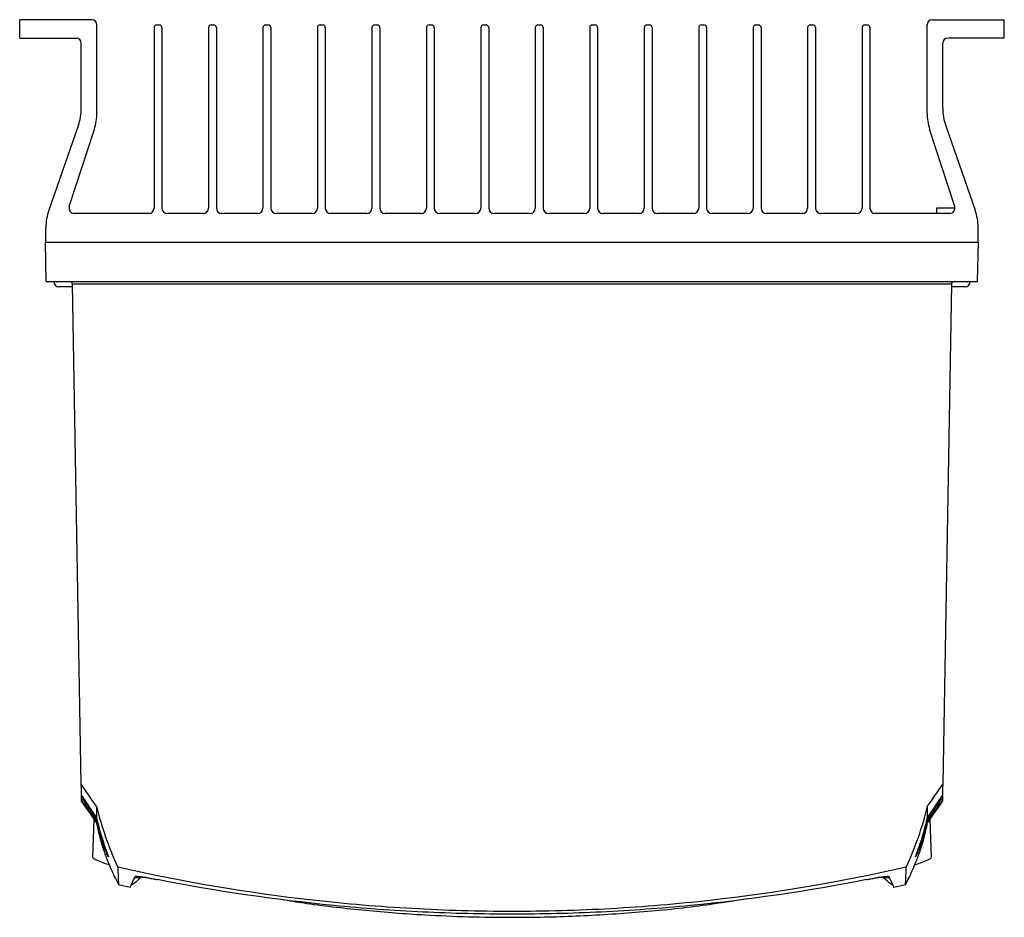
# Model space of a CAD drawing. Header units: millimetres. Extents: x 15440 to 16420, y 10217 to 11288.
# Tile 43 of 58: x 15922 to 16110, y 10923 to 11095. Entities that reach past the tile are written whole.
import ezdxf

# ---------------------------------------------------------------- set-up
doc = ezdxf.new("R2010")
doc.units = ezdxf.units.MM

msp = doc.modelspace()

# ---------------------------------------------------------------- linework, layer by layer
at = {"color": 7, "linetype": 'Continuous', "lineweight": 25}
for p, q in [((15922.05, 11091.03), (15922.05, 11094.53)), ((15935.8, 11094.53), (15922.05, 11094.53)), ((16096.3, 11094.53), (16110.05, 11094.53)), ((16110.05, 11091.03), (16110.05, 11094.53)), ((15936.8, 11076.69), (15936.8, 11093.53)), ((15947.7, 11093.03), (15947.7, 11058.53)), ((15948.2, 11093.53), (15948.7, 11093.53)), ((15949.2, 11093.03), (15949.2, 11058.53)), ((15958.1, 11093.03), (15958.1, 11058.53)), ((15958.6, 11093.53), (15959.1, 11093.53)), ((15959.6, 11093.03), (15959.6, 11058.53)), ((15968.5, 11093.03), (15968.5, 11058.53)), ((15969, 11093.53), (15969.5, 11093.53)), ((15970, 11093.03), (15970, 11058.53)), ((15978.9, 11093.03), (15978.9, 11058.53)), ((15979.4, 11093.53), (15979.9, 11093.53)), ((15980.4, 11093.03), (15980.4, 11058.53)), ((15989.3, 11093.03), (15989.3, 11058.53)), ((15989.8, 11093.53), (15990.3, 11093.53)), ((15990.8, 11093.03), (15990.8, 11058.53)), ((15999.7, 11093.03), (15999.7, 11058.53)), ((16000.2, 11093.53), (16000.7, 11093.53)), ((16001.2, 11093.03), (16001.2, 11058.53)), ((16010.1, 11093.03), (16010.1, 11058.53)), ((16010.6, 11093.53), (16011.1, 11093.53)), ((16011.6, 11093.03), (16011.6, 11058.53)), ((16020.5, 11093.03), (16020.5, 11058.53)), ((16021, 11093.53), (16021.5, 11093.53)), ((16022, 11093.03), (16022, 11058.53)), ((16030.9, 11093.03), (16030.9, 11058.53)), ((16031.4, 11093.53), (16031.9, 11093.53)), ((16032.4, 11093.03), (16032.4, 11058.53)), ((16041.3, 11093.03), (16041.3, 11058.53)), ((16041.8, 11093.53), (16042.3, 11093.53)), ((16042.8, 11093.03), (16042.8, 11058.53)), ((16051.7, 11093.03), (16051.7, 11058.53)), ((16052.2, 11093.53), (16052.7, 11093.53)), ((16053.2, 11093.03), (16053.2, 11058.53)), ((16062.1, 11093.03), (16062.1, 11058.53)), ((16062.6, 11093.53), (16063.1, 11093.53)), ((16063.6, 11093.03), (16063.6, 11058.53)), ((16072.5, 11093.03), (16072.5, 11058.53)), ((16073, 11093.53), (16073.5, 11093.53)), ((16074, 11093.03), (16074, 11058.53)), ((16082.9, 11093.03), (16082.9, 11058.53)), ((16083.4, 11093.53), (16083.9, 11093.53)), ((16084.4, 11093.03), (16084.4, 11058.53)), ((16095.3, 11076.69), (16095.3, 11093.53)), ((15922.05, 11091.03), (15932.8, 11091.03)), ((16110.05, 11091.03), (16099.3, 11091.03)), ((15933.8, 11077.58), (15933.8, 11090.03)), ((16098.3, 11077.58), (16098.3, 11090.03)), ((15933.24, 11074.28), (15927.61, 11058.13)), ((15931.51, 11058.84), (15936.31, 11073.6)), ((16100.58, 11058.84), (16095.79, 11073.6)), ((16098.86, 11074.28), (16104.49, 11058.13)), ((16097.1, 11058.53), (16097.1, 11057.53)), ((16100.63, 11058.53), (16097.1, 11058.53)), ((15946.7, 11057.53), (15932.46, 11057.53)), ((15957.1, 11057.53), (15950.2, 11057.53)), ((15967.5, 11057.53), (15960.6, 11057.53)), ((15977.9, 11057.53), (15971, 11057.53)), ((15988.3, 11057.53), (15981.4, 11057.53)), ((15998.7, 11057.53), (15991.8, 11057.53)), ((16009.1, 11057.53), (16002.2, 11057.53)), ((16019.5, 11057.53), (16012.6, 11057.53)), ((16029.9, 11057.53), (16023, 11057.53)), ((16040.3, 11057.53), (16033.4, 11057.53)), ((16050.7, 11057.53), (16043.8, 11057.53)), ((16061.1, 11057.53), (16054.2, 11057.53)), ((16071.5, 11057.53), (16064.6, 11057.53)), ((16081.9, 11057.53), (16075, 11057.53)), ((16099.63, 11057.53), (16085.4, 11057.53)), ((15927.05, 11052.03), (15927.05, 11054.84)), ((16105.05, 11052.03), (16105.05, 11054.84)), ((15927.13, 11044.53), (15927, 11052.03)), ((15927, 11052.03), (16105.09, 11052.03)), ((16104.96, 11044.53), (16105.09, 11052.03)), ((15927.13, 11044.53), (16104.96, 11044.53)), ((15929.57, 11043.53), (15929.55, 11043.53)), ((15932.15, 11043.53), (15929.57, 11043.53)), ((16099.95, 11044.04), (15932.14, 11044.04)), ((15933.81, 10948.52), (15932.14, 11044.04)), ((16099.95, 11044.04), (16098.28, 10948.52)), ((16102.55, 11043.53), (16099.94, 11043.53)), ((15933.86, 10945.49), (15933.85, 10946.24)), ((15933.87, 10945.23), (15933.87, 10945.36)), ((15934.1, 10946.01), (15934.1, 10945.65)), ((16097.99, 10945.65), (16098, 10946.01)), ((16098.24, 10946.23), (16098.23, 10945.49)), ((15933.87, 10945.23), (15936.71, 10941.18)), ((16095.39, 10941.18), (16098.23, 10945.23)), ((15936.23, 10941.86), (15935.97, 10934.52)), ((16096.12, 10934.51), (16095.86, 10941.86)), ((16093.26, 10934.95), (16093.31, 10935.05)), ((15940.91, 10929.38), (15943.13, 10928.84)), ((16088.96, 10928.84), (16091.2, 10929.38))]:
    msp.add_line(p, q, dxfattribs=at)
for centre, radius, start, end in [((15935.8, 11093.53), 1, 0, 90), ((16096.3, 11093.53), 1, 90, 180), ((15948.2, 11093.03), 0.5, 90, 180), ((15948.7, 11093.03), 0.5, 0, 90), ((15958.6, 11093.03), 0.5, 90, 180), ((15959.1, 11093.03), 0.5, 0, 90), ((15969, 11093.03), 0.5, 90, 180), ((15969.5, 11093.03), 0.5, 0, 90), ((15979.4, 11093.03), 0.5, 90, 180), ((15979.9, 11093.03), 0.5, 0, 90), ((15989.8, 11093.03), 0.5, 90, 180), ((15990.3, 11093.03), 0.5, 0, 90), ((16000.2, 11093.03), 0.5, 90, 180), ((16000.7, 11093.03), 0.5, 0, 90), ((16010.6, 11093.03), 0.5, 90, 180), ((16011.1, 11093.03), 0.5, 0, 90), ((16021, 11093.03), 0.5, 90, 180), ((16021.5, 11093.03), 0.5, 0, 90), ((16031.4, 11093.03), 0.5, 90, 180), ((16031.9, 11093.03), 0.5, 0, 90), ((16041.8, 11093.03), 0.5, 90, 180), ((16042.3, 11093.03), 0.5, 0, 90), ((16052.2, 11093.03), 0.5, 90, 180), ((16052.7, 11093.03), 0.5, 0, 90), ((16062.6, 11093.03), 0.5, 90, 180), ((16063.1, 11093.03), 0.5, 0, 90), ((16073, 11093.03), 0.5, 90, 180), ((16073.5, 11093.03), 0.5, 0, 90), ((16083.4, 11093.03), 0.5, 90, 180), ((16083.9, 11093.03), 0.5, 0, 90), ((15932.8, 11090.03), 1, 0, 90), ((16099.3, 11090.03), 1, 90, 180), ((15923.8, 11077.58), 10, 340.7693, 0), ((16108.3, 11077.58), 10, 180, 199.2307), ((15926.8, 11076.69), 10, 342.0003, 0), ((16105.3, 11076.69), 10, 180, 197.9997), ((15932.46, 11058.53), 1, 162.0003, 270), ((15946.7, 11058.53), 1, 270, 0), ((15950.2, 11058.53), 1, 180, 270), ((15957.1, 11058.53), 1, 270, 0), ((15960.6, 11058.53), 1, 180, 270), ((15967.5, 11058.53), 1, 270, 0), ((15971, 11058.53), 1, 180, 270), ((15977.9, 11058.53), 1, 270, 0), ((15981.4, 11058.53), 1, 180, 270), ((15988.3, 11058.53), 1, 270, 0), ((15991.8, 11058.53), 1, 180, 270), ((15998.7, 11058.53), 1, 270, 0), ((16002.2, 11058.53), 1, 180, 270), ((16009.1, 11058.53), 1, 270, 0), ((16012.6, 11058.53), 1, 180, 270), ((16019.5, 11058.53), 1, 270, 0), ((16023, 11058.53), 1, 180, 270), ((16029.9, 11058.53), 1, 270, 0), ((16033.4, 11058.53), 1, 180, 270), ((16040.3, 11058.53), 1, 270, 0), ((16043.8, 11058.53), 1, 180, 270), ((16050.7, 11058.53), 1, 270, 0), ((16054.2, 11058.53), 1, 180, 270), ((16061.1, 11058.53), 1, 270, 0), ((16064.6, 11058.53), 1, 180, 270), ((16071.5, 11058.53), 1, 270, 0), ((16075, 11058.53), 1, 180, 270), ((16081.9, 11058.53), 1, 270, 0), ((16085.4, 11058.53), 1, 180, 270), ((16099.63, 11058.53), 1, 270, 17.9997), ((15937.05, 11054.84), 10, 160.7693, 180), ((16095.05, 11054.84), 10, 0, 19.2307), ((15929.55, 11044.53), 1, 180, 270), ((15931.64, 11044.03), 0.5, 1.2793, 90), ((16100.45, 11044.03), 0.5, 90, 178.7207), ((16102.55, 11044.53), 1, 270, 0)]:
    msp.add_arc(centre, radius, start, end, dxfattribs=at)
for points in [[(15932.14, 11044.04), (15932.14, 11044.04), (15932.14, 11044.04), (15932.14, 11044.04)], [(16099.95, 11044.04), (16099.95, 11044.04), (16099.95, 11044.04), (16099.95, 11044.04)], [(15936.7, 10944.32), (15935.73, 10945.72), (15934.77, 10947.12), (15933.81, 10948.52)], [(15933.85, 10946.37), (15933.84, 10946.9), (15933.83, 10947.62), (15933.81, 10948.52)], [(16095.4, 10944.32), (16096.36, 10945.72), (16097.32, 10947.12), (16098.28, 10948.52)], [(16098.28, 10948.52), (16098.27, 10947.62), (16098.26, 10946.9), (16098.25, 10946.37)], [(15933.86, 10945.49), (15933.86, 10945.53), (15933.96, 10945.58), (15934.1, 10945.65)], [(15933.86, 10945.49), (15933.86, 10945.49), (15933.86, 10945.49), (15933.86, 10945.49)], [(16098.23, 10945.49), (16098.23, 10945.53), (16098.13, 10945.58), (16097.99, 10945.65)], [(15936.7, 10944.32), (15936.71, 10943.37), (15936.72, 10942.63), (15936.72, 10942.11)], [(16095.37, 10942.11), (16095.38, 10942.63), (16095.39, 10943.37), (16095.4, 10944.32)], [(16095.38, 10941.51), (16095.39, 10941.56), (16095.36, 10941.62), (16095.3, 10941.69)], [(15936.72, 10941.51), (15936.72, 10941.5), (15936.72, 10941.49), (15936.72, 10941.49)], [(16095.37, 10941.49), (16095.37, 10941.49), (16095.37, 10941.5), (16095.38, 10941.51)]]:
    msp.add_open_spline(points, degree=3, dxfattribs=at)
for points, knots in [([(15933.85, 10946.37), (15934.36, 10945.62), (15934.86, 10944.89), (15935.82, 10943.46), (15936.28, 10942.76), (15936.72, 10942.11)], [0, 0, 0, 0, 0.5, 0.5, 1, 1, 1, 1]), ([(15936.72, 10941.49), (15936.29, 10942.09), (15935.82, 10942.74), (15934.86, 10944.08), (15934.37, 10944.78), (15933.86, 10945.49)], [0, 0, 0, 0, 0.5, 0.5, 1, 1, 1, 1]), ([(15934.1, 10945.65), (15934.58, 10944.94), (15935.04, 10944.25), (15935.94, 10942.93), (15936.38, 10942.29), (15936.79, 10941.69)], [0, 0, 0, 0, 0.5, 0.5, 1, 1, 1, 1]), ([(16095.3, 10941.69), (16095.71, 10942.29), (16096.15, 10942.93), (16097.05, 10944.25), (16097.52, 10944.94), (16097.99, 10945.65)], [0, 0, 0, 0, 0.5, 0.5, 1, 1, 1, 1]), ([(16095.37, 10942.11), (16095.81, 10942.76), (16096.27, 10943.46), (16097.24, 10944.89), (16097.74, 10945.62), (16098.25, 10946.37)], [0, 0, 0, 0, 0.5, 0.5, 1, 1, 1, 1]), ([(16098.23, 10945.49), (16097.73, 10944.78), (16097.23, 10944.08), (16096.27, 10942.74), (16095.81, 10942.09), (16095.37, 10941.49)], [0, 0, 0, 0, 0.5, 0.5, 1, 1, 1, 1]), ([(16098.23, 10945.36), (16098.23, 10945.33), (16098.23, 10945.23), (16098.23, 10945.28), (16098.23, 10945.32)], [0, 0, 0, 0, 0.390322, 1, 1, 1, 1]), ([(15936.7, 10944.32), (15937.19, 10942.31), (15937.78, 10940.34), (15939.14, 10936.46), (15939.91, 10934.55), (15940.78, 10932.68)], [0, 0, 0, 0, 0.5, 0.5, 1, 1, 1, 1]), ([(16091.31, 10932.68), (16092.18, 10934.55), (16092.95, 10936.46), (16094.32, 10940.34), (16094.9, 10942.31), (16095.4, 10944.32)], [0, 0, 0, 0, 0.5, 0.5, 1, 1, 1, 1]), ([(15936.72, 10941.51), (15936.71, 10941.53), (15936.72, 10941.56), (15936.74, 10941.62), (15936.76, 10941.66), (15936.79, 10941.69)], [0, 0, 0, 0, 0.5, 0.5, 1, 1, 1, 1]), ([(15936.72, 10942.12), (15936.72, 10942.12), (15936.9, 10941.31), (15937.24, 10939.96), (15937.78, 10938.17), (15938.3, 10936.61), (15938.73, 10935.43), (15938.98, 10934.75), (15938.98, 10934.71), (15938.98, 10934.69)], [0, 0, 0, 0, 0.002196, 0.240312, 0.40952, 0.582141, 0.784989, 0.913252, 1, 1, 1, 1]), ([(16093.11, 10934.67), (16093.11, 10934.68), (16093.1, 10934.72), (16093.35, 10935.38), (16093.8, 10936.62), (16094.37, 10938.34), (16094.93, 10940.25), (16095.25, 10941.54), (16095.38, 10942.12), (16095.38, 10942.12)], [0, 0, 0, 0, 0.076251, 0.238192, 0.399284, 0.610833, 0.83084, 0.997825, 1, 1, 1, 1]), ([(16093.43, 10935.46), (16093.48, 10935.57), (16093.68, 10936.04), (16094.15, 10937.34), (16094.69, 10939.09), (16095.06, 10940.55), (16095.25, 10941.43), (16095.3, 10941.69)], [0, 0, 0, 0, 0.088409, 0.385825, 0.63705, 0.894361, 1, 1, 1, 1]), ([(16095.37, 10942.11), (16095.37, 10942.11), (16095.37, 10942.11), (16095.37, 10942.11), (16095.37, 10942.11)], [0, 0, 0, 0, 0.146667, 1, 1, 1, 1]), ([(15936.7, 10941.23), (15936.72, 10941.11), (15936.79, 10940.76), (15936.93, 10940.07), (15937.12, 10939.26), (15937.3, 10938.54), (15937.51, 10937.78), (15937.73, 10937.03), (15937.95, 10936.33), (15938.19, 10935.59), (15938.52, 10934.67), (15938.94, 10933.57), (15939.48, 10932.3), (15940.13, 10930.87), (15940.64, 10929.88), (15940.91, 10929.37)], [0, 0, 0, 0, 0.044884, 0.125394, 0.178998, 0.233785, 0.289768, 0.348133, 0.391549, 0.451644, 0.528438, 0.621954, 0.73222, 0.859279, 1, 1, 1, 1]), ([(15936.71, 10941.19), (15936.71, 10941.19), (15936.72, 10941.08), (15936.72, 10941.29), (15936.72, 10941.49)], [0, 0, 0, 0, 0.063409, 1, 1, 1, 1]), ([(15938.99, 10934.65), (15938.99, 10934.64), (15939, 10934.59), (15938.86, 10934.88), (15938.52, 10935.65), (15937.94, 10937.15), (15937.3, 10939.11), (15936.9, 10940.68), (15936.72, 10941.5), (15936.72, 10941.51)], [0, 0, 0, 0, 0.0115115, 0.1253159, 0.3099376, 0.4937113, 0.7410006, 0.9982894, 1, 1, 1, 1]), ([(16091.2, 10929.4), (16091.22, 10929.44), (16091.56, 10930.04), (16092.08, 10931.14), (16092.76, 10932.62), (16093.27, 10933.88), (16093.66, 10934.89), (16094, 10935.88), (16094.38, 10937.06), (16094.81, 10938.58), (16095.11, 10939.85), (16095.29, 10940.71), (16095.37, 10941.07), (16095.4, 10941.25)], [0, 0, 0, 0, 0.010045, 0.169092, 0.304592, 0.41662, 0.505229, 0.571161, 0.671013, 0.78252, 0.892027, 0.948692, 1, 1, 1, 1]), ([(16095.38, 10941.51), (16095.21, 10940.72), (16095.01, 10939.95), (16094.7, 10938.85), (16094.59, 10938.49), (16094.36, 10937.79), (16094.25, 10937.45), (16094.02, 10936.8), (16093.9, 10936.49), (16093.74, 10936.06), (16093.68, 10935.93), (16093.58, 10935.67), (16093.52, 10935.54), (16093.43, 10935.32), (16093.38, 10935.21), (16093.3, 10935.03), (16093.26, 10934.94), (16093.16, 10934.74), (16093.12, 10934.65), (16093.1, 10934.63)], [0, 0, 0, 0, 0.25, 0.25, 0.375, 0.375, 0.5, 0.5, 0.625, 0.625, 0.6875, 0.6875, 0.75, 0.75, 0.8125, 0.8125, 0.875, 0.875, 1, 1, 1, 1]), ([(16093.31, 10935.05), (16093.31, 10935.06), (16093.37, 10935.17), (16093.54, 10935.59), (16093.82, 10936.28), (16094.16, 10937.2), (16094.54, 10938.31), (16094.93, 10939.67), (16095.22, 10940.76), (16095.34, 10941.42), (16095.36, 10941.51)], [0, 0, 0, 0, 0.008059, 0.125048, 0.259434, 0.405212, 0.567809, 0.750514, 0.965217, 1, 1, 1, 1]), ([(16095.38, 10941.19), (16095.38, 10941.19), (16095.38, 10941.08), (16095.37, 10941.29), (16095.37, 10941.49)], [0, 0, 0, 0, 0.063409, 1, 1, 1, 1]), ([(15936, 10934.52), (15936.04, 10934.46), (15936.13, 10934.32), (15937.1, 10933.89), (15938.15, 10933.47), (15938.96, 10933.21), (15939.12, 10933.16)], [0, 0, 0, 0, 0.28117, 0.59134, 0.914251, 1, 1, 1, 1]), ([(16092.97, 10933.16), (16093.36, 10933.29), (16094.39, 10933.64), (16095.49, 10934.1), (16096.15, 10934.43), (16096.06, 10934.49), (16096.04, 10934.5)], [0, 0, 0, 0, 0.203351, 0.548369, 0.882032, 1, 1, 1, 1]), ([(16093.17, 10934.87), (16093.2, 10934.92), (16093.24, 10935), (16093.38, 10935.33), (16093.43, 10935.46)], [0, 0, 0, 0, 0.620742, 1, 1, 1, 1]), ([(16091.31, 10932.68), (16078.96, 10929.87), (16066.49, 10927.76), (16050.74, 10925.99), (16047.59, 10925.68), (16041.27, 10925.15), (16038.12, 10924.93), (16028.64, 10924.4), (16022.32, 10924.23), (16012.82, 10924.23), (16009.66, 10924.27), (16003.32, 10924.45), (16000.15, 10924.59), (15990.67, 10925.12), (15984.37, 10925.65), (15965.56, 10927.77), (15953.12, 10929.88), (15940.78, 10932.68)], [0, 0, 0, 0, 0.25, 0.25, 0.3125, 0.3125, 0.375, 0.375, 0.5, 0.5, 0.5625, 0.5625, 0.625, 0.625, 0.75, 0.75, 1, 1, 1, 1]), ([(15940.78, 10932.68), (15940.8, 10932.04), (15940.85, 10930.78), (15940.89, 10929.62), (15940.9, 10929.46), (15940.91, 10929.37)], [0, 0, 0, 0, 0.3173841, 0.6349447, 1, 1, 1, 1]), ([(16091.19, 10929.42), (16091.19, 10929.44), (16091.2, 10929.5), (16091.24, 10930.5), (16091.29, 10931.95), (16091.31, 10932.68)], [0, 0, 0, 0, 0.256143, 0.6279291, 1, 1, 1, 1]), ([(15943.13, 10928.84), (15943.14, 10928.87), (15943.17, 10928.92), (15943.48, 10929.59), (15943.89, 10930.47), (15944.09, 10930.91)], [0, 0, 0, 0, 0.296332, 0.648167, 1, 1, 1, 1]), ([(15945.29, 10930.85), (15945.26, 10930.82), (15944.87, 10930.45), (15944.23, 10929.86), (15943.66, 10929.4), (15943.36, 10929.24), (15943.3, 10929.2)], [0, 0, 0, 0, 0.037916, 0.460968, 0.884018, 1, 1, 1, 1]), ([(15946.23, 10930.71), (15945.95, 10930.7), (15945.28, 10930.69), (15944.46, 10930.65), (15944.09, 10930.6), (15943.97, 10930.58), (15943.94, 10930.57)], [0, 0, 0, 0, 0.198843, 0.477663, 0.871893, 1, 1, 1, 1]), ([(15944.09, 10930.91), (15944.11, 10930.94), (15944.22, 10930.95), (15944.53, 10930.94), (15944.66, 10930.93), (15944.95, 10930.9), (15945.13, 10930.88), (15945.51, 10930.82), (15945.73, 10930.79), (15946.19, 10930.72), (15946.44, 10930.67), (15946.96, 10930.58), (15947.23, 10930.53), (15947.79, 10930.43), (15948.08, 10930.37), (15948.37, 10930.32)], [0, 0, 0, 0, 0.25, 0.25, 0.375, 0.375, 0.5, 0.5, 0.625, 0.625, 0.75, 0.75, 0.875, 0.875, 1, 1, 1, 1]), ([(16083.73, 10930.32), (16084.02, 10930.37), (16084.3, 10930.43), (16084.86, 10930.53), (16085.13, 10930.58), (16085.66, 10930.67), (16085.9, 10930.72), (16086.36, 10930.79), (16086.58, 10930.82), (16086.96, 10930.88), (16087.14, 10930.9), (16087.44, 10930.93), (16087.56, 10930.94), (16087.87, 10930.95), (16087.98, 10930.94), (16088, 10930.91)], [0, 0, 0, 0, 0.125, 0.125, 0.25, 0.25, 0.375, 0.375, 0.5, 0.5, 0.625, 0.625, 0.75, 0.75, 1, 1, 1, 1]), ([(16088.16, 10930.57), (16088.04, 10930.59), (16087.84, 10930.63), (16086.98, 10930.68), (16086.3, 10930.7), (16085.88, 10930.71), (16085.88, 10930.71)], [0, 0, 0, 0, 0.441276, 0.719505, 0.99907, 1, 1, 1, 1]), ([(16088.8, 10929.2), (16088.74, 10929.23), (16088.45, 10929.39), (16087.91, 10929.81), (16087.29, 10930.39), (16086.99, 10930.68)], [0, 0, 0, 0, 0.114719, 0.573609, 1, 1, 1, 1]), ([(16088, 10930.91), (16088.19, 10930.51), (16088.55, 10929.72), (16088.86, 10929.07), (16088.99, 10928.78), (16088.97, 10928.83), (16088.96, 10928.85)], [0, 0, 0, 0, 0.308865, 0.617731, 0.927056, 1, 1, 1, 1]), ([(16083.73, 10930.32), (16072.61, 10928.11), (16061.4, 10926.46), (16047.28, 10925.08), (16044.46, 10924.84), (16038.79, 10924.43), (16035.95, 10924.26), (16027.42, 10923.84), (16021.74, 10923.71), (16010.38, 10923.71), (16004.7, 10923.84), (15993.34, 10924.39), (15987.66, 10924.81), (15970.7, 10926.46), (15959.49, 10928.11), (15948.37, 10930.32)], [0, 0, 0, 0, 0.25, 0.25, 0.3125, 0.3125, 0.375, 0.375, 0.5, 0.5, 0.625, 0.625, 0.75, 0.75, 1, 1, 1, 1]), ([(15972.62, 10926.44), (15974.04, 10926.21), (15979.16, 10925.39), (15988.09, 10924.41), (15998.39, 10923.59), (16007.73, 10923.19), (16017.37, 10923.05), (16028.28, 10923.28), (16040.4, 10924.07), (16050.52, 10925.08), (16056.52, 10926), (16058.57, 10926.31)], [0, 0, 0, 0, 0.050772, 0.181904, 0.312834, 0.409448, 0.506063, 0.646347, 0.78689, 0.927447, 1, 1, 1, 1])]:
    msp.add_open_spline(points, degree=3, knots=knots, dxfattribs=at)

doc.saveas('drawing.dxf')
